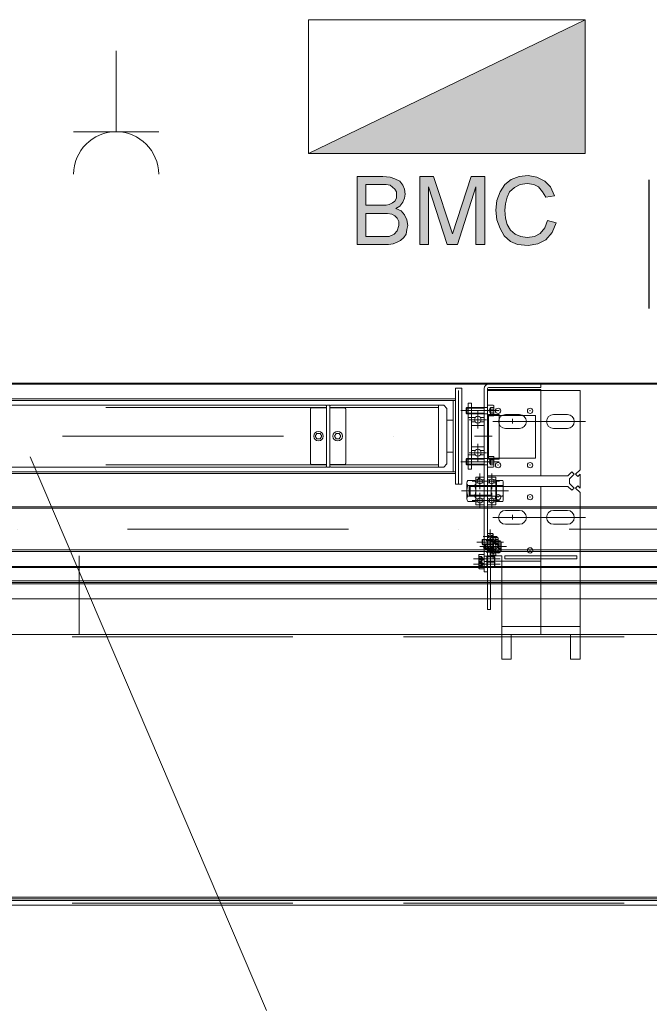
# Model space of a CAD drawing. Extents: x 50445 to 145605, y -10968 to 41989.
# Tile 5 of 256: x 52826 to 53417, y 2036 to 2960. Entities that reach past the tile are written whole.
import ezdxf

# ---------------------------------------------------------------- set-up
doc = ezdxf.new("R2010")
doc.units = 0
doc.header["$LTSCALE"] = 414.30304
doc.header["$MEASUREMENT"] = 0
doc.linetypes.add('DASHDOT', pattern=[1, 0.5, -0.25, 0, -0.25])
doc.linetypes.add('DASHED', pattern=[0.75, 0.5, -0.25])
doc.layers.get('0').update_dxf_attribs({"linetype": 'CONTINUOUS'})
for name, color, linetype, lineweight in [('A-DETL-GENF', 3, 'CONTINUOUS', 18), ('BLECH', 5, 'CONTINUOUS', 35), ('GEWINDELINIEN', 94, 'CONTINUOUS', 18), ('HILFSLINIEN', 3, 'CONTINUOUS', 13), ('MITTELLINIEN', 7, 'DASHDOT', 18), ('SCHRAFFUR WÄNDE', 34, 'CONTINUOUS', 18), ('STAHLBAU', 7, 'CONTINUOUS', 35), ('UNSICHTBARE', 7, 'DASHED', 18), ('WÄNDE', 7, 'CONTINUOUS', 35)]:
    doc.layers.add(name, color=color, linetype=linetype, lineweight=lineweight)
pattern_1 = [(45, (47686.07, -3323.72), (-70.7107, 70.7107), [])]

# ---------------------------------------------------------------- blocks, each defined once
blk = doc.blocks.new('65_KU_symbool - brandmeldcentrale - 65_KU_symbool - brandmeldcentrale-3618084-renvooi bouwvoorbereiding')
at = {"layer": 'A-DETL-GENF'}
for points in [[(7704.1, 45415.8), (8361.6, 45415.8), (8361.6, 45905.8), (7346.6, 45415.8)], [(7993, 45081.1), (7993, 45331.1), (7943, 45331.1), (7875.1, 45120.2), (7804.8, 45331.1), (7754.8, 45331.1), (7754.8, 45081.1), (7787.1, 45081.1), (7787.1, 45292.9), (7854.8, 45081.1), (7893, 45081.1), (7960.7, 45292.9), (7960.7, 45081.1), (7966.3, 45081.1)], [(8151.9, 45078.2), (8187.1, 45084.1), (8216.6, 45098.8), (8240.1, 45125.2), (8254.8, 45160.5), (8222.4, 45169.4), (8213.6, 45142.9), (8196, 45122.3), (8175.4, 45110.5), (8148.9, 45107.6), (8122.4, 45111.8), (8104.8, 45119.4), (8087.1, 45134.1), (8075.4, 45154.7), (8069.5, 45178.2), (8066.6, 45207.6), (8069.5, 45231.1), (8075.4, 45254.7), (8084.2, 45275.2), (8104.8, 45291.6), (8122.4, 45301.7), (8148.9, 45304.7), (8172.4, 45301.7), (8190.1, 45292.9), (8204.8, 45275.2), (8216.6, 45254.7), (8248.9, 45260.5), (8234.2, 45292.9), (8213.6, 45313.5), (8184.2, 45328.2), (8148.9, 45333.8), (8119.5, 45331.1), (8090.1, 45319.4), (8066.6, 45301.7), (8048.9, 45275.2), (8037.1, 45242.9), (8034.2, 45207.6), (8037.1, 45172.3), (8050.5, 45137), (8063.6, 45113.5), (8087.1, 45092.9), (8113.6, 45081.1), (8148.9, 45078.4)]]:
    blk.add_hatch(color=256, dxfattribs=at).paths.add_polyline_path(points, flags=0)
h = blk.add_hatch(color=256, dxfattribs=at)
h.paths.add_polyline_path([(7634.2, 45081.1), (7640.1, 45081.1), (7660.7, 45085.2), (7684.2, 45095.8), (7698.2, 45110.5), (7704.8, 45119.4), (7710.7, 45151.7), (7707.7, 45172.3), (7696, 45193.6), (7687.1, 45204.7), (7666.6, 45213.5), (7681.3, 45222.3), (7693, 45237), (7698.9, 45251.7), (7701.9, 45266.4), (7698.9, 45284.1), (7693, 45298.8), (7681.3, 45313.5), (7657.7, 45324.3), (7643, 45328.5), (7613.6, 45331.1), (7525.4, 45331.1), (7525.4, 45081.1), (7619.5, 45081.1)], flags=0)
h.paths.add_polyline_path([(7640.1, 45110.5), (7557.7, 45110.5), (7557.7, 45195.8), (7640.1, 45195.2), (7651.9, 45192.9), (7663.6, 45187), (7672.4, 45178.2), (7678.3, 45166.4), (7678.3, 45151.7), (7672.4, 45131.1), (7657.7, 45117.9), (7643, 45110.5)], flags=0)
h.paths.add_polyline_path([(7557.7, 45225.2), (7557.7, 45301.7), (7634.2, 45301.1), (7646, 45298.8), (7663.6, 45284.1), (7669.5, 45275.2), (7669.5, 45251.7), (7663.6, 45240), (7651.9, 45232.6), (7640.1, 45227.5), (7631.3, 45225.2), (7566, 45225.2)], flags=0)
for p, q in [((8361.6, 45905.8), (7346.6, 45905.8)), ((7346.6, 45905.8), (7346.6, 45415.8)), ((8361.6, 45905.8), (7346.6, 45415.8)), ((7346.6, 45905.8), (8361.6, 45905.8)), ((7346.6, 45415.8), (7346.6, 45905.8)), ((8361.6, 45415.8), (8361.6, 45905.8)), ((8361.6, 45905.8), (8361.6, 45415.8)), ((7346.6, 45415.8), (8361.6, 45415.8)), ((8361.6, 45415.8), (7346.6, 45415.8)), ((7525.4, 45331.1), (7525.4, 45081.1)), ((7619.5, 45331.1), (7525.4, 45331.1)), ((7646, 45328.2), (7619.5, 45331.1)), ((7663.6, 45322.3), (7646, 45328.2)), ((7681.3, 45313.5), (7663.6, 45322.3)), ((7693, 45298.8), (7681.3, 45313.5)), ((7754.8, 45331.1), (7754.8, 45081.1)), ((7804.8, 45331.1), (7754.8, 45331.1)), ((7875.1, 45120.2), (7804.8, 45331.1)), ((7943, 45331.1), (7875.1, 45120.2)), ((7993, 45331.1), (7943, 45331.1)), ((7993, 45081.1), (7993, 45331.1)), ((8090.1, 45319.4), (8066.6, 45301.7)), ((8119.5, 45331.1), (8090.1, 45319.4)), ((8151.9, 45334.1), (8119.5, 45331.1)), ((8122.4, 45301.7), (8148.9, 45304.7)), ((8148.9, 45304.7), (8172.4, 45301.7)), ((8184.2, 45328.2), (8151.9, 45334.1)), ((8213.6, 45313.5), (8184.2, 45328.2)), ((8234.2, 45292.9), (8213.6, 45313.5)), ((7557.7, 45225.2), (7557.7, 45301.7)), ((7557.7, 45301.7), (7607.7, 45301.7)), ((7607.7, 45301.7), (7631.3, 45301.7)), ((7631.3, 45301.7), (7646, 45298.8)), ((7646, 45298.8), (7663.6, 45284.1)), ((7663.6, 45284.1), (7669.5, 45275.2)), ((7669.5, 45275.2), (7669.5, 45263.5)), ((7698.9, 45284.1), (7693, 45298.8)), ((7701.9, 45266.4), (7698.9, 45284.1)), ((7698.9, 45251.7), (7701.9, 45266.4)), ((7787.1, 45081.1), (7787.1, 45292.9)), ((7787.1, 45292.9), (7854.8, 45081.1)), ((7893, 45081.1), (7960.7, 45292.9)), ((7960.7, 45292.9), (7960.7, 45081.1)), ((8048.9, 45275.2), (8037.1, 45242.9)), ((8066.6, 45301.7), (8048.9, 45275.2)), ((8075.4, 45254.7), (8084.2, 45275.2)), ((8084.2, 45275.2), (8101.9, 45290)), ((8101.9, 45290), (8122.4, 45301.7)), ((8172.4, 45301.7), (8190.1, 45292.9)), ((8190.1, 45292.9), (8204.8, 45275.2)), ((8204.8, 45275.2), (8216.6, 45254.7)), ((8248.9, 45260.5), (8234.2, 45292.9)), ((7654.8, 45234.1), (7643, 45228.2)), ((7663.6, 45240), (7654.8, 45234.1)), ((7669.5, 45251.7), (7663.6, 45240)), ((7669.5, 45263.5), (7669.5, 45251.7)), ((7681.3, 45222.3), (7693, 45237)), ((7693, 45237), (7698.9, 45251.7)), ((8037.1, 45242.9), (8034.2, 45207.6)), ((8066.6, 45207.6), (8069.5, 45231.1)), ((8069.5, 45231.1), (8075.4, 45254.7)), ((8216.6, 45254.7), (8248.9, 45260.5)), ((7613.6, 45225.2), (7557.7, 45225.2)), ((7557.7, 45195.8), (7616.6, 45195.8)), ((7557.7, 45110.5), (7557.7, 45195.8)), ((7631.3, 45225.2), (7613.6, 45225.2)), ((7616.6, 45195.8), (7637.1, 45195.8)), ((7643, 45228.2), (7631.3, 45225.2)), ((7637.1, 45195.8), (7651.9, 45192.9)), ((7666.6, 45213.5), (7681.3, 45222.3)), ((7687.1, 45204.7), (7666.6, 45213.5)), ((7698.9, 45190), (7687.1, 45204.7)), ((8034.2, 45207.6), (8037.1, 45172.3)), ((8069.5, 45178.2), (8066.6, 45207.6)), ((7651.9, 45192.9), (7663.6, 45187)), ((7663.6, 45187), (7672.4, 45178.2)), ((7672.4, 45178.2), (7678.3, 45166.4)), ((7678.3, 45166.4), (7678.3, 45151.7)), ((7707.7, 45172.3), (7698.9, 45190)), ((7710.7, 45151.7), (7707.7, 45172.3)), ((8037.1, 45172.3), (8048.9, 45140)), ((8075.4, 45154.7), (8069.5, 45178.2)), ((8222.4, 45169.4), (8213.6, 45142.9)), ((8254.8, 45160.5), (8222.4, 45169.4)), ((8240.1, 45125.2), (8254.8, 45160.5)), ((7672.4, 45131.1), (7660.7, 45119.4)), ((7678.3, 45151.7), (7672.4, 45131.1)), ((7704.8, 45119.4), (7707.7, 45137)), ((7707.7, 45137), (7710.7, 45151.7)), ((8048.9, 45140), (8063.6, 45113.5)), ((8087.1, 45134.1), (8075.4, 45154.7)), ((8104.8, 45119.4), (8087.1, 45134.1)), ((8196, 45122.3), (8175.4, 45110.5)), ((8213.6, 45142.9), (8196, 45122.3)), ((8216.6, 45098.8), (8240.1, 45125.2)), ((7619.5, 45110.5), (7557.7, 45110.5)), ((7634.2, 45110.5), (7619.5, 45110.5)), ((7643, 45110.5), (7634.2, 45110.5)), ((7660.7, 45119.4), (7643, 45110.5)), ((7657.7, 45084.1), (7672.4, 45090)), ((7672.4, 45090), (7684.2, 45095.8)), ((7684.2, 45095.8), (7696, 45107.6)), ((7696, 45107.6), (7704.8, 45119.4)), ((8063.6, 45113.5), (8087.1, 45092.9)), ((8087.1, 45092.9), (8113.6, 45081.1)), ((8125.4, 45110.5), (8104.8, 45119.4)), ((8148.9, 45107.6), (8125.4, 45110.5)), ((8175.4, 45110.5), (8148.9, 45107.6)), ((8187.1, 45084.1), (8216.6, 45098.8)), ((7525.4, 45081.1), (7619.5, 45081.1)), ((7619.5, 45081.1), (7640.1, 45081.1)), ((7640.1, 45081.1), (7657.7, 45084.1)), ((7754.8, 45081.1), (7787.1, 45081.1)), ((7854.8, 45081.1), (7893, 45081.1)), ((7960.7, 45081.1), (7993, 45081.1)), ((8113.6, 45081.1), (8151.9, 45078.2)), ((8151.9, 45078.2), (8187.1, 45084.1))]:
    blk.add_line(p, q, dxfattribs=at)

msp = doc.modelspace()

# ---------------------------------------------------------------- hatches: boundary and pattern name
at = {"layer": 'SCHRAFFUR WÄNDE', "lineweight": 0}
h = msp.add_hatch(dxfattribs=at)
h.set_pattern_fill('ANSI31', color=256, scale=32, style=0)
h.set_pattern_definition(pattern_1)
edge = h.paths.add_edge_path()
edge.add_arc((53255.93, 2584.77), 3.19, 36.8699, 143.1301, ccw=False)
edge.add_line((53258.49, 2586.68), (53261.93, 2586.68))
edge.add_line((53261.93, 2586.68), (53261.93, 2589.67))
edge.add_arc((53261.33, 2589.67), 0.6, 360, 450)
edge.add_line((53261.33, 2590.27), (53250.53, 2590.27))
edge.add_arc((53250.53, 2589.67), 0.6, 90, 180)
edge.add_line((53249.93, 2589.67), (53249.93, 2586.68))
edge.add_line((53249.93, 2586.68), (53253.38, 2586.68))
h = msp.add_hatch(dxfattribs=at)
h.set_pattern_fill('ANSI31', color=256, scale=32, style=0)
h.set_pattern_definition(pattern_1)
edge = h.paths.add_edge_path()
edge.add_arc((53255.93, 2584.77), 3.19, 216.8699, 323.1301, ccw=False)
edge.add_line((53253.38, 2582.86), (53249.93, 2582.86))
edge.add_line((53249.93, 2582.86), (53249.93, 2579.87))
edge.add_arc((53250.53, 2579.87), 0.6, 180, 270)
edge.add_line((53250.53, 2579.27), (53261.33, 2579.27))
edge.add_arc((53261.33, 2579.87), 0.6, 270, 360)
edge.add_line((53261.93, 2579.87), (53261.93, 2582.86))
edge.add_line((53261.93, 2582.86), (53258.49, 2582.86))
h = msp.add_hatch(dxfattribs=at)
h.set_pattern_fill('ANSI31', color=256, scale=32, style=0)
h.set_pattern_definition(pattern_1)
edge = h.paths.add_edge_path()
edge.add_arc((53255.93, 2553.77), 3.19, 36.8699, 143.1301, ccw=False)
edge.add_line((53258.49, 2555.68), (53261.93, 2555.68))
edge.add_line((53261.93, 2555.68), (53261.93, 2558.67))
edge.add_arc((53261.33, 2558.67), 0.6, 360, 450)
edge.add_line((53261.33, 2559.27), (53250.53, 2559.27))
edge.add_arc((53250.53, 2558.67), 0.6, 90, 180)
edge.add_line((53249.93, 2558.67), (53249.93, 2555.68))
edge.add_line((53249.93, 2555.68), (53253.38, 2555.68))
h = msp.add_hatch(dxfattribs=at)
h.set_pattern_fill('ANSI31', color=256, scale=32, style=0)
h.set_pattern_definition(pattern_1)
edge = h.paths.add_edge_path()
edge.add_arc((53255.93, 2553.77), 3.19, 216.8699, 323.1301, ccw=False)
edge.add_line((53253.38, 2551.86), (53249.93, 2551.86))
edge.add_line((53249.93, 2551.86), (53249.93, 2548.87))
edge.add_arc((53250.53, 2548.87), 0.6, 180, 270)
edge.add_line((53250.53, 2548.27), (53261.33, 2548.27))
edge.add_arc((53261.33, 2548.87), 0.6, 270, 360)
edge.add_line((53261.93, 2548.87), (53261.93, 2551.86))
edge.add_line((53261.93, 2551.86), (53258.49, 2551.86))
h = msp.add_hatch(dxfattribs=at)
h.set_pattern_fill('ANSI31', color=256, scale=32, style=0)
h.set_pattern_definition(pattern_1)
edge = h.paths.add_edge_path()
edge.add_arc((53267.43, 2475.1), 1.59, 36.8699, 143.1301, ccw=False)
edge.add_line((53268.71, 2476.06), (53269.93, 2476.06))
edge.add_line((53269.93, 2476.06), (53269.93, 2477.55))
edge.add_arc((53269.63, 2477.55), 0.3, 360, 450)
edge.add_line((53269.63, 2477.85), (53265.23, 2477.85))
edge.add_arc((53265.23, 2477.55), 0.3, 90, 180)
edge.add_line((53264.93, 2477.55), (53264.93, 2476.06))
edge.add_line((53264.93, 2476.06), (53266.16, 2476.06))
h = msp.add_hatch(dxfattribs=at)
h.set_pattern_fill('ANSI31', color=256, scale=32, style=0)
h.set_pattern_definition(pattern_1)
edge = h.paths.add_edge_path()
edge.add_arc((53267.43, 2475.1), 1.59, 216.8699, 323.1301, ccw=False)
edge.add_line((53266.16, 2474.14), (53264.93, 2474.14))
edge.add_line((53264.93, 2474.14), (53264.93, 2472.65))
edge.add_arc((53265.23, 2472.65), 0.3, 180, 270)
edge.add_line((53265.23, 2472.35), (53269.63, 2472.35))
edge.add_arc((53269.63, 2472.65), 0.3, 270, 360)
edge.add_line((53269.93, 2472.65), (53269.93, 2474.14))
edge.add_line((53269.93, 2474.14), (53268.71, 2474.14))
h = msp.add_hatch(dxfattribs=at)
h.set_pattern_fill('ANSI31', color=256, scale=32, style=0)
h.set_pattern_definition(pattern_1)
edge = h.paths.add_edge_path()
edge.add_arc((53267.43, 2464.6), 1.59, 36.8699, 143.1301, ccw=False)
edge.add_line((53268.71, 2465.56), (53269.93, 2465.56))
edge.add_line((53269.93, 2465.56), (53269.93, 2467.05))
edge.add_arc((53269.63, 2467.05), 0.3, 360, 450)
edge.add_line((53269.63, 2467.35), (53265.23, 2467.35))
edge.add_arc((53265.23, 2467.05), 0.3, 90, 180)
edge.add_line((53264.93, 2467.05), (53264.93, 2465.56))
edge.add_line((53264.93, 2465.56), (53266.16, 2465.56))
h = msp.add_hatch(dxfattribs=at)
h.set_pattern_fill('ANSI31', color=256, scale=32, style=0)
h.set_pattern_definition(pattern_1)
edge = h.paths.add_edge_path()
edge.add_arc((53270.43, 2470.99), 1.59, 36.8699, 143.1301, ccw=False)
edge.add_line((53271.71, 2471.95), (53272.93, 2471.95))
edge.add_line((53272.93, 2471.95), (53272.93, 2473.44))
edge.add_arc((53272.63, 2473.44), 0.3, 360, 450)
edge.add_line((53272.63, 2473.74), (53268.23, 2473.74))
edge.add_arc((53268.23, 2473.44), 0.3, 90, 180)
edge.add_line((53267.93, 2473.44), (53267.93, 2471.95))
edge.add_line((53267.93, 2471.95), (53269.16, 2471.95))
h = msp.add_hatch(dxfattribs=at)
h.set_pattern_fill('ANSI31', color=256, scale=32, style=0)
h.set_pattern_definition(pattern_1)
edge = h.paths.add_edge_path()
edge.add_arc((53270.43, 2470.99), 1.59, 216.8699, 323.1301, ccw=False)
edge.add_line((53269.16, 2470.03), (53267.93, 2470.03))
edge.add_line((53267.93, 2470.03), (53267.93, 2468.54))
edge.add_arc((53268.23, 2468.54), 0.3, 180, 270)
edge.add_line((53268.23, 2468.24), (53272.63, 2468.24))
edge.add_arc((53272.63, 2468.54), 0.3, 270, 360)
edge.add_line((53272.93, 2468.54), (53272.93, 2470.03))
edge.add_line((53272.93, 2470.03), (53271.71, 2470.03))
h = msp.add_hatch(dxfattribs=at)
h.set_pattern_fill('ANSI31', color=256, scale=32, style=0)
h.set_pattern_definition(pattern_1)
edge = h.paths.add_edge_path()
edge.add_arc((53267.43, 2464.6), 1.59, 216.8699, 323.1301, ccw=False)
edge.add_line((53266.16, 2463.64), (53264.93, 2463.64))
edge.add_line((53264.93, 2463.64), (53264.93, 2462.15))
edge.add_arc((53265.23, 2462.15), 0.3, 180, 270)
edge.add_line((53265.23, 2461.85), (53269.63, 2461.85))
edge.add_arc((53269.63, 2462.15), 0.3, 270, 360)
edge.add_line((53269.93, 2462.15), (53269.93, 2463.64))
edge.add_line((53269.93, 2463.64), (53268.71, 2463.64))
h = msp.add_hatch(dxfattribs=at)
h.set_pattern_fill('ANSI31', color=256, scale=32, style=0)
h.set_pattern_definition(pattern_1)
edge = h.paths.add_edge_path()
edge.add_arc((53270.43, 2460.49), 1.59, 36.8699, 143.1301, ccw=False)
edge.add_line((53271.71, 2461.45), (53272.93, 2461.45))
edge.add_line((53272.93, 2461.45), (53272.93, 2462.94))
edge.add_arc((53272.63, 2462.94), 0.3, 360, 450)
edge.add_line((53272.63, 2463.24), (53268.23, 2463.24))
edge.add_arc((53268.23, 2462.94), 0.3, 90, 180)
edge.add_line((53267.93, 2462.94), (53267.93, 2461.45))
edge.add_line((53267.93, 2461.45), (53269.16, 2461.45))
h = msp.add_hatch(dxfattribs=at)
h.set_pattern_fill('ANSI31', color=256, scale=32, style=0)
h.set_pattern_definition(pattern_1)
edge = h.paths.add_edge_path()
edge.add_arc((53270.43, 2460.49), 1.59, 216.8699, 323.1301, ccw=False)
edge.add_line((53269.16, 2459.53), (53267.93, 2459.53))
edge.add_line((53267.93, 2459.53), (53267.93, 2458.04))
edge.add_arc((53268.23, 2458.04), 0.3, 180, 270)
edge.add_line((53268.23, 2457.74), (53272.63, 2457.74))
edge.add_arc((53272.63, 2458.04), 0.3, 270, 360)
edge.add_line((53272.93, 2458.04), (53272.93, 2459.53))
edge.add_line((53272.93, 2459.53), (53271.71, 2459.53))
at = {"layer": 'WÄNDE', "lineweight": 0}
h = msp.add_hatch(dxfattribs=at)
h.set_pattern_fill('ANSI31', color=256, scale=32, style=0)
h.set_pattern_definition(pattern_1)
edge = h.paths.add_edge_path()
edge.add_arc((53257.93, 2526.93), 2.32, 36.8699, 143.1301, ccw=False)
edge.add_line((53259.79, 2528.32), (53261.93, 2528.32))
edge.add_line((53261.93, 2528.32), (53261.93, 2530.63))
edge.add_arc((53261.63, 2530.63), 0.3, 0, 90)
edge.add_line((53261.63, 2530.93), (53254.23, 2530.93))
edge.add_arc((53254.23, 2530.63), 0.3, 90, 180)
edge.add_line((53253.93, 2530.63), (53253.93, 2528.32))
edge.add_line((53253.93, 2528.32), (53256.08, 2528.32))
h = msp.add_hatch(dxfattribs=at)
h.set_pattern_fill('ANSI31', color=256, scale=32, style=0)
h.set_pattern_definition(pattern_1)
edge = h.paths.add_edge_path()
edge.add_arc((53257.93, 2526.93), 2.32, 216.8699, 323.1301, ccw=False)
edge.add_line((53256.08, 2525.54), (53253.93, 2525.54))
edge.add_line((53253.93, 2525.54), (53253.93, 2523.23))
edge.add_arc((53254.23, 2523.23), 0.3, 180, 270)
edge.add_line((53254.23, 2522.93), (53261.63, 2522.93))
edge.add_arc((53261.63, 2523.23), 0.3, 270, 360)
edge.add_line((53261.93, 2523.23), (53261.93, 2525.54))
edge.add_line((53261.93, 2525.54), (53259.79, 2525.54))
h = msp.add_hatch(dxfattribs=at)
h.set_pattern_fill('ANSI31', color=256, scale=32, style=0)
h.set_pattern_definition(pattern_1)
edge = h.paths.add_edge_path()
edge.add_arc((53268.93, 2526.93), 2.32, 36.8699, 143.1301, ccw=False)
edge.add_line((53270.79, 2528.32), (53272.93, 2528.32))
edge.add_line((53272.93, 2528.32), (53272.93, 2530.63))
edge.add_arc((53272.63, 2530.63), 0.3, 0, 90)
edge.add_line((53272.63, 2530.93), (53265.23, 2530.93))
edge.add_arc((53265.23, 2530.63), 0.3, 90, 180)
edge.add_line((53264.93, 2530.63), (53264.93, 2528.32))
edge.add_line((53264.93, 2528.32), (53267.08, 2528.32))
h = msp.add_hatch(dxfattribs=at)
h.set_pattern_fill('ANSI31', color=256, scale=32, style=0)
h.set_pattern_definition(pattern_1)
edge = h.paths.add_edge_path()
edge.add_arc((53268.93, 2526.93), 2.32, 216.8699, 323.1301, ccw=False)
edge.add_line((53267.08, 2525.54), (53264.93, 2525.54))
edge.add_line((53264.93, 2525.54), (53264.93, 2523.23))
edge.add_arc((53265.23, 2523.23), 0.3, 180, 270)
edge.add_line((53265.23, 2522.93), (53272.63, 2522.93))
edge.add_arc((53272.63, 2523.23), 0.3, 270, 360)
edge.add_line((53272.93, 2523.23), (53272.93, 2525.54))
edge.add_line((53272.93, 2525.54), (53270.79, 2525.54))
h = msp.add_hatch(dxfattribs=at)
h.set_pattern_fill('ANSI31', color=256, scale=32, style=0)
h.set_pattern_definition(pattern_1)
edge = h.paths.add_edge_path()
edge.add_arc((53257.93, 2508.93), 2.32, 36.8699, 143.1301, ccw=False)
edge.add_line((53259.79, 2510.32), (53261.93, 2510.32))
edge.add_line((53261.93, 2510.32), (53261.93, 2512.63))
edge.add_arc((53261.63, 2512.63), 0.3, 0, 90)
edge.add_line((53261.63, 2512.93), (53254.23, 2512.93))
edge.add_arc((53254.23, 2512.63), 0.3, 90, 180)
edge.add_line((53253.93, 2512.63), (53253.93, 2510.32))
edge.add_line((53253.93, 2510.32), (53256.08, 2510.32))
h = msp.add_hatch(dxfattribs=at)
h.set_pattern_fill('ANSI31', color=256, scale=32, style=0)
h.set_pattern_definition(pattern_1)
edge = h.paths.add_edge_path()
edge.add_arc((53257.93, 2508.93), 2.32, 216.8699, 323.1301, ccw=False)
edge.add_line((53256.08, 2507.54), (53253.93, 2507.54))
edge.add_line((53253.93, 2507.54), (53253.93, 2505.23))
edge.add_arc((53254.23, 2505.23), 0.3, 180, 270)
edge.add_line((53254.23, 2504.93), (53261.63, 2504.93))
edge.add_arc((53261.63, 2505.23), 0.3, 270, 360)
edge.add_line((53261.93, 2505.23), (53261.93, 2507.54))
edge.add_line((53261.93, 2507.54), (53259.79, 2507.54))
h = msp.add_hatch(dxfattribs=at)
h.set_pattern_fill('ANSI31', color=256, scale=32, style=0)
h.set_pattern_definition(pattern_1)
edge = h.paths.add_edge_path()
edge.add_arc((53268.93, 2508.93), 2.32, 36.8699, 143.1301, ccw=False)
edge.add_line((53270.79, 2510.32), (53272.93, 2510.32))
edge.add_line((53272.93, 2510.32), (53272.93, 2512.63))
edge.add_arc((53272.63, 2512.63), 0.3, 0, 90)
edge.add_line((53272.63, 2512.93), (53265.23, 2512.93))
edge.add_arc((53265.23, 2512.63), 0.3, 90, 180)
edge.add_line((53264.93, 2512.63), (53264.93, 2510.32))
edge.add_line((53264.93, 2510.32), (53267.08, 2510.32))
h = msp.add_hatch(dxfattribs=at)
h.set_pattern_fill('ANSI31', color=256, scale=32, style=0)
h.set_pattern_definition(pattern_1)
edge = h.paths.add_edge_path()
edge.add_arc((53268.93, 2508.93), 2.32, 216.8699, 323.1301, ccw=False)
edge.add_line((53267.08, 2507.54), (53264.93, 2507.54))
edge.add_line((53264.93, 2507.54), (53264.93, 2505.23))
edge.add_arc((53265.23, 2505.23), 0.3, 180, 270)
edge.add_line((53265.23, 2504.93), (53272.63, 2504.93))
edge.add_arc((53272.63, 2505.23), 0.3, 270, 360)
edge.add_line((53272.93, 2505.23), (53272.93, 2507.54))
edge.add_line((53272.93, 2507.54), (53270.79, 2507.54))

# ---------------------------------------------------------------- linework, layer by layer
at = {"linetype": 'Continuous', "lineweight": 0}
for p, q in [((52916.54, 2930.78), (52916.54, 2854.99)), ((52916.54, 2854.99), (52876.61, 2854.99)), ((52916.54, 2854.99), (52956.47, 2854.99)), ((52835.99, 2549.83), (53057.66, 2030.26))]:
    msp.add_line(p, q, dxfattribs=at)
msp.add_line((53416.8, 2688.97), (53416.8, 2809.97))
msp.add_arc((52916.54, 2815.06), 39.93, 0, 180, dxfattribs=at)
at = {"layer": 'BLECH', "lineweight": 0}
for p, q in [((51439.93, 2619.07), (53703.93, 2619.07)), ((51439.93, 2618.07), (53703.93, 2618.07)), ((53314.93, 2618.07), (53265.93, 2618.07)), ((53314.93, 2618.07), (53314.93, 2615.07)), ((53234.93, 2614.28), (53240.93, 2614.28)), ((53234.93, 2534.27), (53234.93, 2614.28)), ((53237.93, 2524.26), (53237.93, 2612.27)), ((53240.93, 2524.26), (53240.93, 2614.28)), ((53261.93, 2614.07), (53261.93, 2442.07)), ((53264.93, 2614.07), (53264.93, 2442.07)), ((53264.93, 2613.07), (53314.93, 2613.07)), ((53351.93, 2612.07), (53264.93, 2612.07)), ((53314.93, 2615.07), (53265.93, 2615.07)), ((53314.93, 2613.07), (53314.93, 2532.07)), ((53351.93, 2612.07), (53351.93, 2537.81)), ((52476.93, 2604.27), (53234.93, 2604.27)), ((52476.93, 2602.77), (53234.93, 2602.77)), ((53232.93, 2535.77), (53232.93, 2602.77)), ((53234.93, 2524.26), (53234.93, 2604.27)), ((53246.93, 2538.27), (53246.93, 2600.27)), ((53249.93, 2600.27), (53246.93, 2600.27)), ((53249.93, 2538.27), (53249.93, 2600.27)), ((53249.93, 2589.67), (53249.93, 2584.77)), ((53261.33, 2590.27), (53250.53, 2590.27)), ((53261.93, 2589.67), (53261.93, 2584.77)), ((53265.79, 2547.77), (53265.79, 2589.77)), ((53275.79, 2589.77), (53265.79, 2589.77)), ((53265.79, 2588.77), (53275.79, 2588.77)), ((53275.79, 2547.77), (53275.79, 2589.77)), ((53278.81, 2588.77), (53298.06, 2588.77)), ((53281.93, 2589.57), (53294.93, 2589.57)), ((53326.93, 2589.57), (53339.93, 2589.57)), ((53249.93, 2586.68), (53246.93, 2586.68)), ((53249.93, 2586.68), (53253.38, 2586.68)), ((53249.93, 2579.87), (53249.93, 2584.77)), ((53249.93, 2582.86), (53253.38, 2582.86)), ((53261.33, 2579.27), (53250.53, 2579.27)), ((53261.93, 2586.68), (53258.49, 2586.68)), ((53261.93, 2582.86), (53258.49, 2582.86)), ((53261.93, 2579.87), (53261.93, 2584.77)), ((53281.93, 2576.57), (53294.93, 2576.57)), ((53326.93, 2576.57), (53339.93, 2576.57)), ((53249.93, 2551.86), (53246.93, 2551.86)), ((53249.93, 2558.67), (53249.93, 2553.77)), ((53249.93, 2555.68), (53253.38, 2555.68)), ((53249.93, 2548.87), (53249.93, 2553.77)), ((53249.93, 2551.86), (53253.38, 2551.86)), ((53261.33, 2559.27), (53250.53, 2559.27)), ((53261.93, 2555.68), (53258.49, 2555.68)), ((53261.93, 2551.86), (53258.49, 2551.86)), ((53261.93, 2558.67), (53261.93, 2553.77)), ((53261.93, 2548.87), (53261.93, 2553.77)), ((53261.33, 2548.27), (53250.53, 2548.27)), ((53265.79, 2548.77), (53275.79, 2548.77)), ((53275.79, 2547.77), (53265.79, 2547.77)), ((52476.93, 2535.77), (53234.93, 2535.77)), ((52476.93, 2534.27), (53234.93, 2534.27)), ((53249.93, 2538.27), (53246.93, 2538.27)), ((53340.43, 2532.07), (53264.93, 2532.07)), ((53264.93, 2532.07), (53314.93, 2532.07)), ((53344.06, 2535.69), (53340.43, 2532.07)), ((53346.18, 2533.57), (53341.93, 2529.33)), ((53346.18, 2533.57), (53344.06, 2535.69)), ((53347.69, 2533.57), (53351.93, 2537.81)), ((53347.69, 2533.57), (53349.81, 2531.45)), ((53349.81, 2531.45), (53351.93, 2533.57)), ((53351.93, 2533.57), (53351.93, 2520.57)), ((53234.93, 2524.26), (53240.93, 2524.26)), ((53245.53, 2525.29), (53245.53, 2510.57)), ((53246.53, 2527.75), (53252.93, 2527.75)), ((53246.53, 2522.84), (53252.93, 2522.84)), ((53248.85, 2522.93), (53247.93, 2522.01)), ((53272.93, 2522.93), (53248.85, 2522.93)), ((53248.85, 2512.93), (53248.85, 2522.93)), ((53253.93, 2525.29), (53253.93, 2510.57)), ((53268.43, 2512.93), (53268.43, 2522.93)), ((53272.93, 2509.49), (53272.93, 2526.37)), ((53273.33, 2526.37), (53272.93, 2526.37)), ((53273.33, 2527.75), (53279.35, 2527.75)), ((53273.33, 2508.12), (53273.33, 2527.75)), ((53273.33, 2522.84), (53279.35, 2522.84)), ((53279.73, 2510.57), (53279.73, 2525.29)), ((53341.93, 2529.33), (53341.93, 2524.81)), ((53346.18, 2520.57), (53341.93, 2524.81)), ((53247.93, 2513.85), (53247.93, 2522.01)), ((53248.85, 2512.93), (53247.93, 2513.85)), ((53340.43, 2522.07), (53264.93, 2522.07)), ((53266.42, 2522.07), (53314.93, 2522.07)), ((53344.06, 2518.45), (53340.43, 2522.07)), ((53346.18, 2520.57), (53344.06, 2518.45)), ((53347.69, 2520.57), (53349.81, 2522.69)), ((53347.69, 2520.57), (53351.93, 2516.33)), ((53349.81, 2522.69), (53351.93, 2520.57)), ((53351.93, 2516.33), (53351.93, 2383.07)), ((53246.53, 2513.02), (53252.93, 2513.02)), ((53246.53, 2508.12), (53252.93, 2508.12)), ((53272.93, 2512.93), (53248.85, 2512.93)), ((53273.33, 2509.49), (53272.93, 2509.49)), ((53273.33, 2513.02), (53279.35, 2513.02)), ((53273.33, 2508.12), (53279.35, 2508.12)), ((53281.93, 2499.57), (53294.93, 2499.57)), ((53294.93, 2499.57), (53281.93, 2499.57)), ((53326.93, 2499.57), (53339.93, 2499.57)), ((53281.93, 2486.57), (53294.93, 2486.57)), ((53294.93, 2486.57), (53281.93, 2486.57)), ((53326.93, 2486.57), (53339.93, 2486.57)), ((53260.42, 2472.35), (53259.93, 2471.86)), ((53259.93, 2467.84), (53259.93, 2471.86)), ((53260.42, 2467.35), (53259.93, 2467.84)), ((53269.93, 2472.35), (53260.42, 2472.35)), ((53260.42, 2467.35), (53260.42, 2472.35)), ((53269.93, 2467.35), (53260.42, 2467.35)), ((53263.42, 2468.24), (53262.93, 2467.75)), ((53262.93, 2463.73), (53262.93, 2467.75)), ((53272.93, 2468.24), (53263.42, 2468.24)), ((53263.42, 2463.24), (53263.42, 2468.24)), ((53264.93, 2472.07), (53267.93, 2472.07)), ((53264.93, 2406.57), (53264.93, 2472.07)), ((53267.53, 2467.35), (53267.53, 2472.35)), ((53267.93, 2406.57), (53267.93, 2472.07)), ((53269.93, 2474.1), (53274.53, 2474.1)), ((53269.93, 2474.1), (53269.93, 2465.6)), ((53270.53, 2463.24), (53270.53, 2468.24)), ((53272.93, 2469.99), (53277.53, 2469.99)), ((53272.93, 2469.99), (53272.93, 2461.49)), ((53274.93, 2466), (53274.93, 2473.7)), ((53277.93, 2461.89), (53277.93, 2469.59)), ((53261.93, 2458.32), (53257.33, 2458.32)), ((53261.93, 2449.82), (53261.93, 2458.32)), ((53263.42, 2463.24), (53262.93, 2463.73)), ((53272.93, 2463.24), (53263.42, 2463.24)), ((53269.93, 2465.6), (53274.53, 2465.6)), ((53272.93, 2461.49), (53277.53, 2461.49)), ((52881.93, 2383.07), (52881.93, 2457.07)), ((53256.93, 2457.92), (53256.93, 2450.22)), ((53256.93, 2452.92), (53256.93, 2445.22)), ((53261.93, 2453.32), (53257.33, 2453.32)), ((53261.93, 2449.82), (53257.33, 2449.82)), ((53261.93, 2456.57), (53271.44, 2456.57)), ((53261.93, 2444.82), (53261.93, 2453.32)), ((53261.93, 2451.57), (53271.44, 2451.57)), ((53261.93, 2451.57), (53271.44, 2451.57)), ((53264.33, 2456.57), (53264.33, 2451.57)), ((53264.33, 2451.57), (53264.33, 2446.57)), ((53264.93, 2457.07), (53278.29, 2457.07)), ((53264.93, 2456.07), (53267.93, 2456.07)), ((53264.93, 2452.07), (53278.29, 2452.07)), ((53271.44, 2456.57), (53271.44, 2451.57)), ((53271.44, 2456.57), (53271.93, 2456.08)), ((53271.44, 2451.57), (53271.93, 2452.06)), ((53271.44, 2451.57), (53271.44, 2446.57)), ((53271.44, 2451.57), (53271.93, 2451.08)), ((53271.93, 2456.08), (53271.93, 2452.06)), ((53271.93, 2451.08), (53271.93, 2447.06)), ((53278.29, 2383.07), (53278.29, 2457.07)), ((53281.29, 2457.07), (53348.93, 2457.07)), ((53281.29, 2454.07), (53281.29, 2457.07)), ((53281.29, 2454.07), (53348.93, 2454.07)), ((53314.93, 2457.07), (53314.93, 2454.07)), ((53348.93, 2457.07), (53348.93, 2454.07)), ((51611.93, 2447.07), (53703.93, 2447.07)), ((51611.93, 2446.07), (53703.93, 2446.07)), ((53261.93, 2444.82), (53257.33, 2444.82)), ((53261.93, 2446.57), (53271.44, 2446.57)), ((53261.93, 2442.07), (53264.93, 2442.07)), ((53271.44, 2446.57), (53271.93, 2447.06)), ((51959.93, 2432.07), (53703.93, 2432.07)), ((51959.93, 2430.57), (53703.93, 2430.57)), ((52069.93, 2433.57), (53703.93, 2433.57)), ((53703.93, 2416.57), (51649.43, 2416.57)), ((53264.93, 2406.57), (53267.93, 2406.57)), ((53278.29, 2390.53), (53351.93, 2390.53)), ((53703.93, 2383.07), (51676.93, 2383.07)), ((53278.29, 2383.07), (53351.93, 2383.07)), ((53278.29, 2383.07), (53278.29, 2360.07)), ((53287.29, 2383.07), (53287.29, 2360.07)), ((53342.93, 2383.06), (53287.29, 2383.06)), ((53342.93, 2383.07), (53342.93, 2360.07)), ((53351.93, 2383.07), (53351.93, 2360.07)), ((53278.29, 2360.07), (53287.29, 2360.07)), ((53342.93, 2360.07), (53351.93, 2360.07)), ((51959.93, 2136.57), (53703.93, 2136.57)), ((51959.93, 2135.07), (53703.93, 2135.07)), ((53703.93, 2129.07), (51928.93, 2129.07)), ((52069.93, 2133.57), (53703.93, 2133.57))]:
    msp.add_line(p, q, dxfattribs=at)
at = {"layer": 'BLECH', "linetype": 'DASHED', "lineweight": 0}
for p, q in [((53264.93, 2588.77), (53265.79, 2588.77)), ((53275.79, 2588.77), (53278.81, 2588.77)), ((53298.06, 2588.77), (53309.93, 2588.77)), ((53309.93, 2588.77), (53309.93, 2548.77)), ((53264.93, 2548.77), (53265.79, 2548.77)), ((53275.79, 2548.77), (53309.93, 2548.77)), ((53314.93, 2522.07), (53314.93, 2457.07)), ((53278.29, 2452.07), (53314.93, 2452.07)), ((53314.93, 2454.07), (53314.93, 2452.07)), ((53703.93, 2381.07), (51676.93, 2381.07)), ((53703.93, 2131.07), (51928.93, 2131.07))]:
    msp.add_line(p, q, dxfattribs=at)
at = {"layer": 'BLECH', "lineweight": 0}
for centre in [(53274.93, 2593.07), (53304.93, 2593.07), (53274.93, 2542.07), (53304.93, 2542.07), (53274.93, 2512.07), (53304.93, 2512.07), (53274.93, 2462.07), (53304.93, 2462.07)]:
    msp.add_circle(centre, 2.5, dxfattribs=at)
for centre, radius, start, end in [((53265.93, 2614.07), 4, 90, 180), ((53265.93, 2614.07), 1, 90, 180), ((53250.53, 2589.67), 0.6, 90, 180), ((53255.93, 2584.77), 3.19, 0, 180), ((53261.33, 2589.67), 0.6, 0, 90), ((53281.93, 2583.07), 6.5, 90, 270), ((53294.93, 2583.07), 6.5, 270, 90), ((53326.93, 2583.07), 6.5, 90, 270), ((53339.93, 2583.07), 6.5, 270, 90), ((53250.53, 2579.87), 0.6, 180, 270), ((53255.93, 2584.77), 3.19, 180, 0), ((53261.33, 2579.87), 0.6, 270, 0), ((53250.53, 2558.67), 0.6, 90, 180), ((53255.93, 2553.77), 3.19, 0, 180), ((53255.93, 2553.77), 3.19, 180, 0), ((53261.33, 2558.67), 0.6, 0, 90), ((53250.53, 2548.87), 0.6, 180, 270), ((53261.33, 2548.87), 0.6, 270, 0), ((53249.04, 2525.29), 3.51, 135.65433, 224.34567), ((53258.08, 2517.93), 12.54, 156.96507, 203.03493), ((53250.42, 2525.29), 3.51, 315.65433, 44.34567), ((53241.39, 2517.93), 12.54, 336.96507, 23.03493), ((53271.7, 2525.29), 8.03, 342.21126, 17.78874), ((53248.18, 2517.93), 31.55, 351.05172, 8.94828), ((53249.04, 2510.57), 3.51, 135.65433, 224.34567), ((53250.42, 2510.57), 3.51, 315.65433, 44.34567), ((53271.7, 2510.57), 8.03, 342.21126, 17.78874), ((53281.93, 2493.07), 6.5, 90, 270), ((53281.93, 2493.07), 6.5, 90, 270), ((53294.93, 2493.07), 6.5, 270, 90), ((53294.93, 2493.07), 6.5, 270, 90), ((53326.93, 2493.07), 6.5, 90, 270), ((53339.93, 2493.07), 6.5, 270, 90), ((53274.53, 2473.7), 0.4, 0, 90), ((53277.53, 2469.59), 0.4, 0, 90), ((53257.33, 2457.92), 0.4, 90, 180), ((53274.53, 2466), 0.4, 270, 0), ((53277.53, 2461.89), 0.4, 270, 0), ((53257.33, 2452.92), 0.4, 90, 180), ((53257.33, 2450.22), 0.4, 180, 270), ((53257.33, 2445.22), 0.4, 180, 270)]:
    msp.add_arc(centre, radius, start, end, dxfattribs=at)
for p in [(53274.93, 2593.07), (53304.93, 2593.07), (53274.93, 2542.07), (53304.93, 2542.07), (53274.93, 2512.07), (53304.93, 2512.07), (53274.93, 2462.07), (53304.93, 2462.07)]:
    msp.add_point(p, dxfattribs=at)
at = {"layer": 'GEWINDELINIEN', "lineweight": 0}
for p, q in [((53261.93, 2595.66), (53244.93, 2595.66)), ((53261.93, 2590.88), (53244.93, 2590.88)), ((53261.93, 2547.66), (53244.93, 2547.66)), ((53261.93, 2542.88), (53244.93, 2542.88)), ((53268.43, 2522.01), (53247.93, 2522.01)), ((53268.43, 2513.85), (53247.93, 2513.85)), ((53267.53, 2471.86), (53259.93, 2471.86)), ((53267.53, 2467.84), (53259.93, 2467.84)), ((53270.53, 2467.75), (53262.93, 2467.75)), ((53270.53, 2463.73), (53262.93, 2463.73)), ((53264.33, 2456.08), (53271.93, 2456.08)), ((53264.33, 2452.06), (53271.93, 2452.06)), ((53264.33, 2451.08), (53271.93, 2451.08)), ((53264.33, 2447.06), (53271.93, 2447.06))]:
    msp.add_line(p, q, dxfattribs=at)
at = {"layer": 'HILFSLINIEN', "lineweight": 0}
for p, q in [((53269.93, 2583.07), (53356.93, 2583.07)), ((53288.43, 2585.52), (53288.43, 2581.23)), ((53252.66, 2569.27), (53269.52, 2569.27)), ((53288.43, 2495.52), (53288.43, 2491.23)), ((53288.43, 2495.52), (53288.43, 2491.23)), ((53269.93, 2493.07), (53356.93, 2493.07)), ((53264.93, 2454.07), (53267.93, 2454.07)), ((53264.93, 2449.07), (53267.93, 2449.07)), ((53315.11, 2383.07), (53315.11, 2457.07))]:
    msp.add_line(p, q, dxfattribs=at)
at = {"layer": 'MITTELLINIEN', "lineweight": 0}
for p, q in [((53275.93, 2593.27), (53239.93, 2593.27)), ((53255.93, 2592.96), (53255.93, 2576.58)), ((53264.12, 2584.77), (53247.74, 2584.77)), ((52451.93, 2569.27), (53266.93, 2569.27)), ((53255.93, 2545.58), (53255.93, 2561.96)), ((53264.12, 2553.77), (53247.74, 2553.77)), ((53275.93, 2545.27), (53239.93, 2545.27)), ((53257.93, 2534.25), (53257.93, 2519.61)), ((53268.93, 2534.25), (53268.93, 2519.61)), ((53265.25, 2526.93), (53250.61, 2526.93)), ((53276.25, 2526.93), (53261.61, 2526.93)), ((53240.53, 2517.93), (53258.93, 2517.93)), ((53284.73, 2517.93), (53242.93, 2517.93)), ((53257.93, 2501.61), (53257.93, 2516.25)), ((53268.93, 2501.61), (53268.93, 2516.25)), ((53265.25, 2508.93), (53250.61, 2508.93)), ((53276.25, 2508.93), (53261.61, 2508.93)), ((58107.33, 2482.07), (51650.33, 2482.07)), ((53267.43, 2481.69), (53267.43, 2468.5)), ((53270.43, 2477.59), (53270.43, 2464.4)), ((53279.93, 2469.85), (53254.93, 2469.85)), ((53274.03, 2475.1), (53260.84, 2475.1)), ((53277.03, 2470.99), (53263.84, 2470.99)), ((53267.43, 2458), (53267.43, 2471.19)), ((53282.93, 2465.74), (53257.93, 2465.74)), ((53274.03, 2464.6), (53260.84, 2464.6)), ((53277.03, 2460.49), (53263.84, 2460.49)), ((53270.43, 2453.9), (53270.43, 2467.09)), ((53251.93, 2454.07), (53276.93, 2454.07)), ((53251.93, 2449.07), (53276.93, 2449.07))]:
    msp.add_line(p, q, dxfattribs=at)
at = {"layer": 'STAHLBAU', "lineweight": 0}
for p, q in [((52502.93, 2598.27), (53112.93, 2598.27)), ((53113.93, 2598.27), (53113.93, 2540.27)), ((53113.93, 2598.27), (53116.93, 2598.27)), ((53116.93, 2598.27), (53116.93, 2540.27)), ((53117.93, 2598.27), (53223.93, 2598.27)), ((53218.93, 2598.27), (53218.93, 2540.27)), ((53223.93, 2598.27), (53226.93, 2595.27)), ((53264.93, 2598.27), (53270.43, 2598.27)), ((53264.93, 2598.27), (53264.93, 2588.27)), ((53270.93, 2588.77), (53270.93, 2597.77)), ((53226.93, 2595.27), (53226.93, 2543.27)), ((53245.55, 2596.27), (53244.93, 2595.66)), ((53244.93, 2590.88), (53244.93, 2595.66)), ((53245.55, 2590.27), (53244.93, 2590.88)), ((53264.93, 2596.27), (53245.55, 2596.27)), ((53245.55, 2590.27), (53245.55, 2596.27)), ((53264.93, 2590.27), (53245.55, 2590.27)), ((53261.93, 2590.27), (53261.93, 2596.27)), ((53264.93, 2588.27), (53270.43, 2588.27)), ((53232.93, 2584.27), (53226.93, 2584.27)), ((53104.93, 2571.87), (53103.43, 2569.27)), ((53103.43, 2569.27), (53104.93, 2566.67)), ((53107.93, 2571.87), (53104.93, 2571.87)), ((53109.43, 2569.27), (53107.93, 2571.87)), ((53107.93, 2566.67), (53109.43, 2569.27)), ((53122.93, 2571.87), (53121.43, 2569.27)), ((53121.43, 2569.27), (53122.93, 2566.67)), ((53125.93, 2571.87), (53122.93, 2571.87)), ((53127.43, 2569.27), (53125.93, 2571.87)), ((53125.93, 2566.67), (53127.43, 2569.27)), ((53261.93, 2561.77), (53261.93, 2576.77)), ((53104.93, 2566.67), (53107.93, 2566.67)), ((53122.93, 2566.67), (53125.93, 2566.67)), ((53232.93, 2554.27), (53226.93, 2554.27)), ((53223.93, 2540.27), (53226.93, 2543.27)), ((53245.55, 2548.27), (53244.93, 2547.66)), ((53244.93, 2542.88), (53244.93, 2547.66)), ((53245.55, 2542.27), (53244.93, 2542.88)), ((53264.93, 2548.27), (53245.55, 2548.27)), ((53245.55, 2542.27), (53245.55, 2548.27)), ((53264.93, 2542.27), (53245.55, 2542.27)), ((53261.93, 2542.27), (53261.93, 2548.27)), ((53264.93, 2550.27), (53270.43, 2550.27)), ((53264.93, 2550.27), (53264.93, 2540.27)), ((53270.93, 2540.77), (53270.93, 2549.77)), ((52502.93, 2540.27), (53112.93, 2540.27)), ((53116.93, 2540.27), (53113.93, 2540.27)), ((53117.93, 2540.27), (53223.93, 2540.27)), ((53264.93, 2540.27), (53270.43, 2540.27)), ((53253.93, 2530.63), (53253.93, 2526.93)), ((53253.93, 2528.32), (53256.08, 2528.32)), ((53253.93, 2523.23), (53253.93, 2526.93)), ((53253.93, 2525.54), (53256.08, 2525.54)), ((53261.63, 2530.93), (53254.23, 2530.93)), ((53261.63, 2522.93), (53254.23, 2522.93)), ((53261.93, 2528.32), (53259.79, 2528.32)), ((53261.93, 2525.54), (53259.79, 2525.54)), ((53261.93, 2530.63), (53261.93, 2526.93)), ((53261.93, 2523.23), (53261.93, 2526.93)), ((53264.93, 2530.63), (53264.93, 2526.93)), ((53264.93, 2528.32), (53267.08, 2528.32)), ((53264.93, 2523.23), (53264.93, 2526.93)), ((53264.93, 2525.54), (53267.08, 2525.54)), ((53272.63, 2530.93), (53265.23, 2530.93)), ((53272.63, 2522.93), (53265.23, 2522.93)), ((53272.93, 2528.32), (53270.79, 2528.32)), ((53272.93, 2525.54), (53270.79, 2525.54)), ((53272.93, 2530.63), (53272.93, 2526.93)), ((53272.93, 2523.23), (53272.93, 2526.93)), ((53253.93, 2512.63), (53253.93, 2508.93)), ((53253.93, 2510.32), (53256.08, 2510.32)), ((53253.93, 2505.23), (53253.93, 2508.93)), ((53253.93, 2507.54), (53256.08, 2507.54)), ((53261.63, 2512.93), (53254.23, 2512.93)), ((53261.63, 2504.93), (53254.23, 2504.93)), ((53261.93, 2510.32), (53259.79, 2510.32)), ((53261.93, 2507.54), (53259.79, 2507.54)), ((53261.93, 2512.63), (53261.93, 2508.93)), ((53261.93, 2505.23), (53261.93, 2508.93)), ((53264.93, 2512.63), (53264.93, 2508.93)), ((53264.93, 2510.32), (53267.08, 2510.32)), ((53264.93, 2505.23), (53264.93, 2508.93)), ((53264.93, 2507.54), (53267.08, 2507.54)), ((53272.63, 2512.93), (53265.23, 2512.93)), ((53272.63, 2504.93), (53265.23, 2504.93)), ((53272.93, 2510.32), (53270.79, 2510.32)), ((53272.93, 2507.54), (53270.79, 2507.54)), ((53272.93, 2512.63), (53272.93, 2508.93)), ((53272.93, 2505.23), (53272.93, 2508.93)), ((58107.33, 2503.07), (51650.33, 2503.07)), ((58107.33, 2501.57), (51650.33, 2501.57)), ((53264.93, 2477.55), (53264.93, 2475.1)), ((53269.63, 2477.85), (53265.23, 2477.85)), ((53269.93, 2477.55), (53269.93, 2475.1)), ((53264.93, 2476.06), (53266.16, 2476.06)), ((53264.93, 2472.65), (53264.93, 2475.1)), ((53264.93, 2474.14), (53266.16, 2474.14)), ((53269.63, 2472.35), (53265.23, 2472.35)), ((53269.63, 2467.35), (53265.23, 2467.35)), ((53267.93, 2473.44), (53267.93, 2470.99)), ((53267.93, 2471.95), (53269.16, 2471.95)), ((53267.93, 2468.54), (53267.93, 2470.99)), ((53267.93, 2470.03), (53269.16, 2470.03)), ((53272.63, 2473.74), (53268.23, 2473.74)), ((53272.63, 2468.24), (53268.23, 2468.24)), ((53269.93, 2476.06), (53268.71, 2476.06)), ((53269.93, 2474.14), (53268.71, 2474.14)), ((53269.93, 2472.65), (53269.93, 2475.1)), ((53272.93, 2471.95), (53271.71, 2471.95)), ((53272.93, 2470.03), (53271.71, 2470.03)), ((53272.93, 2473.44), (53272.93, 2470.99)), ((53272.93, 2468.54), (53272.93, 2470.99)), ((58107.33, 2462.57), (51650.33, 2462.57)), ((58107.33, 2461.07), (51650.33, 2461.07)), ((53264.93, 2467.05), (53264.93, 2464.6)), ((53264.93, 2465.56), (53266.16, 2465.56)), ((53264.93, 2462.15), (53264.93, 2464.6)), ((53264.93, 2463.64), (53266.16, 2463.64)), ((53269.63, 2461.85), (53265.23, 2461.85)), ((53267.93, 2462.94), (53267.93, 2460.49)), ((53267.93, 2461.45), (53269.16, 2461.45)), ((53267.93, 2458.04), (53267.93, 2460.49)), ((53267.93, 2459.53), (53269.16, 2459.53)), ((53272.63, 2463.24), (53268.23, 2463.24)), ((53269.93, 2465.56), (53268.71, 2465.56)), ((53269.93, 2463.64), (53268.71, 2463.64)), ((53269.93, 2467.05), (53269.93, 2464.6)), ((53269.93, 2462.15), (53269.93, 2464.6)), ((53272.93, 2461.45), (53271.71, 2461.45)), ((53272.93, 2459.53), (53271.71, 2459.53)), ((53272.93, 2462.94), (53272.93, 2460.49)), ((53272.93, 2458.04), (53272.93, 2460.49)), ((53272.63, 2457.74), (53268.23, 2457.74))]:
    msp.add_line(p, q, dxfattribs=at)
for centre in [(53106.43, 2569.27), (53124.43, 2569.27)]:
    msp.add_circle(centre, 4.5, dxfattribs=at)
at = {"layer": 'STAHLBAU', "linetype": 'DASHED', "lineweight": 0}
for centre, start, end in [((53112.93, 2597.27), 0, 90), ((53117.93, 2597.27), 90, 180), ((53112.93, 2541.27), 270, 0), ((53117.93, 2541.27), 180, 270)]:
    msp.add_arc(centre, 1, start, end, dxfattribs=at)
at = {"layer": 'STAHLBAU', "lineweight": 0}
for centre, radius, start, end in [((53270.43, 2597.77), 0.5, 0, 90), ((53270.43, 2588.77), 0.5, 270, 0), ((53270.43, 2549.77), 0.5, 0, 90), ((53270.43, 2540.77), 0.5, 270, 0), ((53254.23, 2530.63), 0.3, 90, 180), ((53254.23, 2523.23), 0.3, 180, 270), ((53257.93, 2526.93), 2.32, 0, 180), ((53257.93, 2526.93), 2.32, 180, 0), ((53261.63, 2530.63), 0.3, 0, 90), ((53261.63, 2523.23), 0.3, 270, 0), ((53265.23, 2530.63), 0.3, 90, 180), ((53265.23, 2523.23), 0.3, 180, 270), ((53268.93, 2526.93), 2.32, 0, 180), ((53268.93, 2526.93), 2.32, 180, 0), ((53272.63, 2530.63), 0.3, 0, 90), ((53272.63, 2523.23), 0.3, 270, 0), ((53254.23, 2512.63), 0.3, 90, 180), ((53254.23, 2505.23), 0.3, 180, 270), ((53257.93, 2508.93), 2.32, 0, 180), ((53257.93, 2508.93), 2.32, 180, 0), ((53261.63, 2512.63), 0.3, 0, 90), ((53261.63, 2505.23), 0.3, 270, 0), ((53265.23, 2512.63), 0.3, 90, 180), ((53265.23, 2505.23), 0.3, 180, 270), ((53268.93, 2508.93), 2.32, 0, 180), ((53268.93, 2508.93), 2.32, 180, 0), ((53272.63, 2512.63), 0.3, 0, 90), ((53272.63, 2505.23), 0.3, 270, 0), ((53265.23, 2477.55), 0.3, 90, 180), ((53267.43, 2475.1), 1.59, 0, 180), ((53269.63, 2477.55), 0.3, 0, 90), ((53265.23, 2472.65), 0.3, 180, 270), ((53265.23, 2467.05), 0.3, 90, 180), ((53267.43, 2475.1), 1.59, 180, 0), ((53268.23, 2473.44), 0.3, 90, 180), ((53268.23, 2468.54), 0.3, 180, 270), ((53270.43, 2470.99), 1.59, 0, 180), ((53270.43, 2470.99), 1.59, 180, 0), ((53269.63, 2472.65), 0.3, 270, 0), ((53269.63, 2467.05), 0.3, 0, 90), ((53272.63, 2473.44), 0.3, 0, 90), ((53272.63, 2468.54), 0.3, 270, 0), ((53265.23, 2462.15), 0.3, 180, 270), ((53267.43, 2464.6), 1.59, 0, 180), ((53267.43, 2464.6), 1.59, 180, 0), ((53268.23, 2462.94), 0.3, 90, 180), ((53270.43, 2460.49), 1.59, 0, 180), ((53270.43, 2460.49), 1.59, 180, 0), ((53269.63, 2462.15), 0.3, 270, 0), ((53272.63, 2462.94), 0.3, 0, 90), ((53268.23, 2458.04), 0.3, 180, 270), ((53272.63, 2458.04), 0.3, 270, 0)]:
    msp.add_arc(centre, radius, start, end, dxfattribs=at)
at = {"layer": 'UNSICHTBARE', "lineweight": 0}
for p, q in [((53113.93, 2596.27), (52502.93, 2596.27)), ((53098.93, 2594.77), (53098.93, 2543.77)), ((53099.93, 2595.77), (53113.93, 2595.77)), ((53116.93, 2596.27), (53218.93, 2596.27)), ((53116.93, 2595.77), (53130.93, 2595.77)), ((53131.93, 2594.77), (53131.93, 2543.77)), ((53266.23, 2593.27), (53267.93, 2596.22)), ((53266.23, 2593.27), (53267.93, 2590.32)), ((53270.93, 2596.22), (53267.93, 2596.22)), ((53267.93, 2596.22), (53267.93, 2590.32)), ((53270.93, 2594.75), (53267.93, 2594.75)), ((53270.93, 2591.8), (53267.93, 2591.8)), ((53270.93, 2590.32), (53267.93, 2590.32)), ((53113.93, 2542.27), (52502.93, 2542.27)), ((53099.93, 2542.77), (53113.93, 2542.77)), ((53116.93, 2542.77), (53130.93, 2542.77)), ((53116.93, 2542.27), (53218.93, 2542.27)), ((53266.23, 2545.27), (53267.93, 2548.22)), ((53266.23, 2545.27), (53267.93, 2542.32)), ((53270.93, 2548.22), (53267.93, 2548.22)), ((53267.93, 2548.22), (53267.93, 2542.32)), ((53270.93, 2546.75), (53267.93, 2546.75)), ((53270.93, 2543.8), (53267.93, 2543.8)), ((53270.93, 2542.32), (53267.93, 2542.32)), ((53271.08, 2469.85), (53272.43, 2472.2)), ((53271.08, 2469.85), (53272.43, 2467.5)), ((53274.93, 2472.2), (53272.43, 2472.2)), ((53272.43, 2472.2), (53272.43, 2467.5)), ((53274.93, 2471.02), (53272.43, 2471.02)), ((53274.93, 2468.67), (53272.43, 2468.67)), ((53274.93, 2467.5), (53272.43, 2467.5)), ((53274.08, 2465.74), (53275.43, 2468.09)), ((53277.93, 2468.09), (53275.43, 2468.09)), ((53275.43, 2468.09), (53275.43, 2463.39)), ((53274.08, 2465.74), (53275.43, 2463.39)), ((53277.93, 2466.92), (53275.43, 2466.92)), ((53277.93, 2464.57), (53275.43, 2464.57)), ((53277.93, 2463.39), (53275.43, 2463.39)), ((53256.93, 2456.42), (53259.43, 2456.42)), ((53256.93, 2455.25), (53259.43, 2455.25)), ((53256.93, 2452.9), (53259.43, 2452.9)), ((53256.93, 2451.72), (53259.43, 2451.72)), ((53256.93, 2451.42), (53259.43, 2451.42)), ((53256.93, 2450.25), (53259.43, 2450.25)), ((53259.43, 2451.72), (53259.43, 2456.42)), ((53260.79, 2454.07), (53259.43, 2456.42)), ((53260.79, 2454.07), (53259.43, 2451.72)), ((53259.43, 2446.72), (53259.43, 2451.42)), ((53260.79, 2449.07), (53259.43, 2451.42)), ((53260.79, 2449.07), (53259.43, 2446.72)), ((53256.93, 2447.9), (53259.43, 2447.9)), ((53256.93, 2446.72), (53259.43, 2446.72)), ((53264.93, 2416.57), (53267.93, 2416.57))]:
    msp.add_line(p, q, dxfattribs=at)
for centre, start, end in [((53099.93, 2594.77), 90, 180), ((53130.93, 2594.77), 0, 90), ((53099.93, 2543.77), 180, 270), ((53130.93, 2543.77), 270, 0)]:
    msp.add_arc(centre, 1, start, end, dxfattribs=at)

# ---------------------------------------------------------------- block references
at = {"xscale": 0.2560000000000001, "yscale": 0.2560000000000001, "zscale": 0.2560000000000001}
msp.add_blockref('65_KU_symbool - brandmeldcentrale - 65_KU_symbool - brandmeldcentrale-3618084-renvooi bouwvoorbereiding', (51216.2, -8791.72), dxfattribs=at)

doc.saveas('drawing.dxf')
